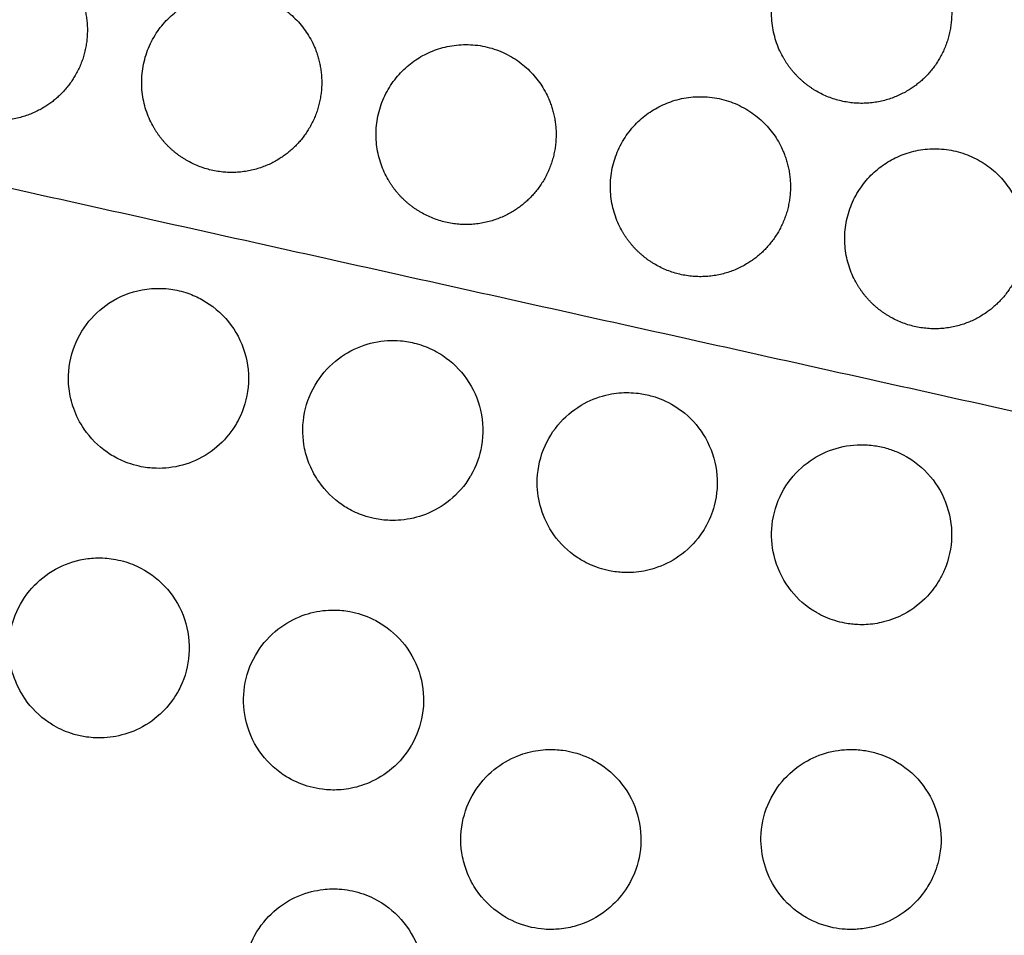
# Model space of a CAD drawing. Header units: millimetres. Extents: x -125 to 375, y 0 to 433.
# Tile 46 of 50: x 278 to 311, y 213 to 244. Entities that reach past the tile are written whole.
import ezdxf

# ---------------------------------------------------------------- set-up
doc = ezdxf.new("R2010")
doc.units = ezdxf.units.MM
doc.layers.add('Layer 01', color=18, linetype='Continuous', true_color=0x000000)

msp = doc.modelspace()

# ---------------------------------------------------------------- linework, layer by layer
at = {"layer": 'Layer 01'}
for points in [[(250, 433.013, 76), (312.5, 324.76, 76), (375, 216.506, 76)], [(375, 216.506), (312.5, 324.76), (250, 433.013)], [(375, 216.506, 76), (287.653, 235.936, 83.178), (200.305, 255.366, 90.355)], [(375, 216.506, 76), (287.653, 197.076, 83.178), (200.305, 177.646, 90.355)], [(375, 216.506, 76), (312.5, 108.253, 76), (250, 0, 76)], [(250, 0), (312.5, 108.253), (375, 216.506)]]:
    msp.add_open_spline(points, degree=2, dxfattribs=at)
at = {"layer": 'Layer 01', "extrusion": (0.093728, 0.054114, 0.994126)}
for points in [[(303.211, 242.544, 81.351), (301.711, 245.142, 81.351), (304.309, 246.642, 81.024), (306.907, 248.142, 80.698), (308.407, 245.544, 80.698), (309.273, 244.044, 80.698), (308.407, 242.544, 80.861)], [(274.412, 241.977, 84.097), (272.912, 244.575, 84.097), (275.51, 246.075, 83.771), (278.108, 247.575, 83.444), (279.608, 244.977, 83.444), (280.474, 243.477, 83.444), (279.608, 241.977, 83.607)], [(282.221, 240.24, 83.455), (280.721, 242.838, 83.455), (283.319, 244.338, 83.129), (285.917, 245.838, 82.802), (287.417, 243.24, 82.802), (288.283, 241.74, 82.802), (287.417, 240.24, 82.966)], [(290.03, 238.503, 82.814), (288.53, 241.101, 82.814), (291.128, 242.601, 82.487), (293.726, 244.101, 82.161), (295.226, 241.503, 82.161), (296.092, 240.003, 82.161), (295.226, 238.503, 82.324)], [(297.839, 236.766, 82.172), (296.339, 239.364, 82.172), (298.937, 240.864, 81.845), (301.535, 242.364, 81.519), (303.035, 239.766, 81.519), (303.901, 238.266, 81.519), (303.035, 236.766, 81.682)], [(305.648, 235.029, 81.53), (304.148, 237.627, 81.53), (306.746, 239.127, 81.204), (309.344, 240.627, 80.877), (310.844, 238.029, 80.877), (311.71, 236.529, 80.877), (310.844, 235.029, 81.04)]]:
    msp.add_rational_spline(points, [1, 0.707106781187, 1, 0.707106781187, 1, 0.807007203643, 0.868347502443], degree=2, knots=[0, 0, 0, 6.017726, 6.017726, 12.035452, 12.035452, 16.000643, 16.000643, 16.000643], dxfattribs=at)
at = {"layer": 'Layer 01', "extrusion": (-0.093728, -0.054114, -0.994126)}
for points in [[(304.309, 241.446, 81.307), (303.613, 241.848, 81.351), (303.211, 242.544, 81.351)], [(283.319, 239.142, 83.412), (282.623, 239.544, 83.455), (282.221, 240.24, 83.455)], [(291.128, 237.405, 82.77), (290.432, 237.807, 82.814), (290.03, 238.503, 82.814)], [(298.937, 235.668, 82.128), (298.241, 236.07, 82.172), (297.839, 236.766, 82.172)], [(306.746, 233.931, 81.487), (306.05, 234.333, 81.53), (305.648, 235.029, 81.53)]]:
    msp.add_rational_spline(points, [0.868347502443, 0.900099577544, 1], degree=2, dxfattribs=at)
for points in [[(308.407, 242.544, 80.861), (308.005, 241.848, 80.937), (307.309, 241.446, 81.024), (305.809, 240.58, 81.213), (304.309, 241.446, 81.307)], [(279.608, 241.977, 83.607), (279.206, 241.281, 83.683), (278.51, 240.879, 83.771), (277.01, 240.013, 83.959), (275.51, 240.879, 84.053)], [(287.417, 240.24, 82.966), (287.015, 239.544, 83.041), (286.319, 239.142, 83.129), (284.819, 238.276, 83.317), (283.319, 239.142, 83.412)], [(295.226, 238.503, 82.324), (294.824, 237.807, 82.4), (294.128, 237.405, 82.487), (292.628, 236.539, 82.676), (291.128, 237.405, 82.77)], [(303.035, 236.766, 81.682), (302.633, 236.07, 81.758), (301.937, 235.668, 81.845), (300.437, 234.802, 82.034), (298.937, 235.668, 82.128)], [(310.844, 235.029, 81.04), (310.442, 234.333, 81.116), (309.746, 233.931, 81.204), (308.246, 233.065, 81.392), (306.746, 233.931, 81.487)]]:
    msp.add_rational_spline(points, [0.868347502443, 0.900099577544, 1, 0.807007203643, 0.868347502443], degree=2, knots=[16.000643, 16.000643, 16.000643, 18.053177, 18.053177, 21.530077, 21.530077, 21.530077], dxfattribs=at)
at = {"layer": 'Layer 01'}
for points, knots in [([(279.901, 230.187, 84.152), (279.756, 230.398, 84.157), (279.64, 230.628, 84.159), (279.477, 231.083, 84.157), (279.425, 231.306, 84.153), (279.354, 231.921, 84.136), (279.386, 232.315, 84.117), (279.593, 233.047, 84.068), (279.758, 233.381, 84.038), (280.187, 233.954, 83.973), (280.441, 234.193, 83.938), (281.067, 234.604, 83.861), (281.444, 234.755, 83.819), (282.043, 234.865, 83.758), (282.249, 234.881, 83.738), (282.568, 234.873, 83.709), (282.681, 234.864, 83.699), (282.884, 234.835, 83.681), (282.974, 234.819, 83.674), (283.164, 234.774, 83.658), (283.264, 234.745, 83.65), (283.521, 234.656, 83.631), (283.675, 234.588, 83.62), (284.167, 234.318, 83.587), (284.47, 234.063, 83.571), (284.957, 233.458, 83.554), (285.138, 233.115, 83.553), (285.365, 232.369, 83.566), (285.404, 231.972, 83.579), (285.327, 231.204, 83.618), (285.22, 230.84, 83.643), (285.025, 230.462, 83.675), (285.002, 230.419, 83.679), (284.977, 230.377, 83.682)], [-17.625694, -17.625694, -17.625694, -17.625694, -16.855368, -16.855368, -16.171098, -16.171098, -14.992124, -14.992124, -13.878183, -13.878183, -12.832259, -12.832259, -11.615664, -11.615664, -10.993021, -10.993021, -10.651579, -10.651579, -10.375665, -10.375665, -10.06249, -10.06249, -9.55527, -9.55527, -8.374199, -8.374199, -7.219089, -7.219089, -6.02993, -6.02993, -4.895408, -4.895408, -4.748092, -4.748092, -4.748092, -4.748092]), ([(287.728, 228.423, 83.503), (287.605, 228.599, 83.508), (287.502, 228.788, 83.511), (287.345, 229.163, 83.512), (287.289, 229.347, 83.51), (287.178, 229.885, 83.501), (287.169, 230.244, 83.488), (287.281, 230.968, 83.449), (287.407, 231.326, 83.422), (287.775, 231.956, 83.362), (288.005, 232.227, 83.328), (288.53, 232.661, 83.26), (288.814, 232.826, 83.226), (289.406, 233.052, 83.161), (289.708, 233.117, 83.13), (290.155, 233.143, 83.087), (290.297, 233.141, 83.074), (290.53, 233.121, 83.053), (290.621, 233.11, 83.045), (290.795, 233.079, 83.03), (290.879, 233.06, 83.023), (291.067, 233.01, 83.008), (291.172, 232.976, 83), (291.478, 232.857, 82.978), (291.673, 232.756, 82.964), (292.163, 232.428, 82.934), (292.43, 232.167, 82.922), (292.866, 231.547, 82.91), (293.025, 231.19, 82.911), (293.202, 230.423, 82.928), (293.213, 230.019, 82.944), (293.084, 229.278, 82.985), (292.962, 228.944, 83.009), (292.787, 228.64, 83.036)], [-17.652135, -17.652135, -17.652135, -17.652135, -17.006778, -17.006778, -16.428733, -16.428733, -15.356325, -15.356325, -14.223446, -14.223446, -13.156297, -13.156297, -12.168739, -12.168739, -11.242014, -11.242014, -10.814866, -10.814866, -10.5377, -10.5377, -10.280647, -10.280647, -9.948915, -9.948915, -9.290157, -9.290157, -8.175171, -8.175171, -7.011062, -7.011062, -5.807849, -5.807849, -4.746492, -4.746492, -4.746492, -4.746492]), ([(295.554, 226.661, 82.853), (295.365, 226.927, 82.861), (295.22, 227.222, 82.865), (295.043, 227.809, 82.861), (295, 228.093, 82.855), (294.995, 228.764, 82.83), (295.066, 229.145, 82.809), (295.34, 229.84, 82.756), (295.533, 230.151, 82.725), (296.004, 230.669, 82.66), (296.271, 230.879, 82.626), (296.826, 231.18, 82.561), (297.103, 231.281, 82.53), (297.609, 231.385, 82.478), (297.832, 231.406, 82.457), (298.16, 231.4, 82.426), (298.265, 231.392, 82.417), (298.446, 231.37, 82.401), (298.523, 231.357, 82.395), (298.68, 231.325, 82.382), (298.759, 231.305, 82.375), (298.954, 231.249, 82.36), (299.068, 231.208, 82.351), (299.444, 231.046, 82.324), (299.692, 230.895, 82.308), (300.19, 230.482, 82.281), (300.423, 230.205, 82.272), (300.795, 229.554, 82.267), (300.921, 229.18, 82.271), (301.023, 228.404, 82.294), (300.997, 228.009, 82.312), (300.829, 227.375, 82.351), (300.727, 227.13, 82.369), (300.596, 226.902, 82.388)], [-17.681556, -17.681556, -17.681556, -17.681556, -16.699958, -16.699958, -15.840114, -15.840114, -14.682003, -14.682003, -13.588131, -13.588131, -12.56771, -12.56771, -11.681792, -11.681792, -11.007528, -11.007528, -10.691047, -10.691047, -10.45535, -10.45535, -10.209413, -10.209413, -9.844071, -9.844071, -8.975849, -8.975849, -7.895898, -7.895898, -6.721324, -6.721324, -5.541707, -5.541707, -4.745914, -4.745914, -4.745914, -4.745914]), ([(284.977, 230.377, 83.682), (284.827, 230.115, 83.706), (284.637, 229.878, 83.732), (284.178, 229.454, 83.789), (283.906, 229.274, 83.82), (283.33, 229.015, 83.881), (283.032, 228.932, 83.911), (282.587, 228.881, 83.953), (282.447, 228.874, 83.966), (282.21, 228.88, 83.987), (282.112, 228.887, 83.996), (281.922, 228.91, 84.012), (281.829, 228.926, 84.02), (281.611, 228.974, 84.038), (281.486, 229.01, 84.048), (281.196, 229.114, 84.071), (281.034, 229.189, 84.083), (280.879, 229.279, 84.094)], [-4.748092, -4.748092, -4.748092, -4.748092, -3.836888, -3.836888, -2.859048, -2.859048, -1.930399, -1.930399, -1.507263, -1.507263, -1.213056, -1.213056, -0.928767, -0.928767, -0.538969, -0.538969, 0, 0, 0, 0]), ([(280.879, 229.279, 84.094), (280.808, 229.32, 84.099), (280.739, 229.364, 84.104), (280.369, 229.62, 84.129), (280.108, 229.883, 84.144), (279.901, 230.187, 84.152)], [-1.354072, -1.354072, -1.354072, -1.354072, -1.106552, -1.106552, 0, 0, 0, 0]), ([(303.378, 224.904, 82.201), (303.147, 225.223, 82.212), (302.981, 225.584, 82.216), (302.809, 226.302, 82.208), (302.787, 226.648, 82.199), (302.865, 227.366, 82.166), (302.977, 227.73, 82.142), (303.318, 228.378, 82.085), (303.539, 228.661, 82.053), (304.047, 229.117, 81.986), (304.326, 229.295, 81.953), (304.918, 229.548, 81.887), (305.227, 229.626, 81.854), (305.695, 229.667, 81.809), (305.849, 229.669, 81.795), (306.086, 229.654, 81.774), (306.169, 229.645, 81.766), (306.319, 229.622, 81.753), (306.387, 229.609, 81.748), (306.531, 229.578, 81.736), (306.607, 229.558, 81.73), (306.81, 229.496, 81.714), (306.934, 229.449, 81.704), (307.414, 229.229, 81.67), (307.738, 228.995, 81.651), (308.263, 228.429, 81.628), (308.465, 228.106, 81.624), (308.745, 227.388, 81.628), (308.814, 226.996, 81.637), (308.798, 226.222, 81.668), (308.718, 225.847, 81.689), (308.522, 225.383, 81.722), (308.466, 225.272, 81.73), (308.405, 225.165, 81.739)], [-17.711719, -17.711719, -17.711719, -17.711719, -16.526724, -16.526724, -15.492057, -15.492057, -14.354394, -14.354394, -13.281978, -13.281978, -12.290023, -12.290023, -11.334629, -11.334629, -10.87087, -10.87087, -10.618624, -10.618624, -10.411326, -10.411326, -10.173733, -10.173733, -9.772812, -9.772812, -8.583447, -8.583447, -7.449438, -7.449438, -6.263599, -6.263599, -5.119654, -5.119654, -4.746429, -4.746429, -4.746429, -4.746429]), ([(288.688, 227.541, 83.445), (288.624, 227.578, 83.449), (288.562, 227.618, 83.454), (288.199, 227.865, 83.479), (287.937, 228.123, 83.494), (287.728, 228.423, 83.503)], [-1.321452, -1.321452, -1.321452, -1.321452, -1.098492, -1.098492, 0, 0, 0, 0]), ([(292.787, 228.64, 83.036), (292.777, 228.623, 83.037), (292.768, 228.607, 83.039), (292.58, 228.296, 83.067), (292.353, 228.034, 83.097), (291.841, 227.616, 83.157), (291.566, 227.456, 83.188), (291.01, 227.241, 83.245), (290.737, 227.177, 83.271), (290.335, 227.141, 83.309), (290.212, 227.137, 83.32), (290.001, 227.144, 83.339), (289.913, 227.151, 83.346), (289.739, 227.172, 83.362), (289.652, 227.187, 83.369), (289.446, 227.23, 83.386), (289.327, 227.263, 83.396), (289.029, 227.366, 83.42), (288.854, 227.446, 83.433), (288.688, 227.541, 83.445)], [-4.746492, -4.746492, -4.746492, -4.746492, -4.690487, -4.690487, -3.650456, -3.650456, -2.695955, -2.695955, -1.85185, -1.85185, -1.479406, -1.479406, -1.213621, -1.213621, -0.9503, -0.9503, -0.577051, -0.577051, 0, 0, 0, 0]), ([(300.596, 226.902, 82.388), (300.546, 226.816, 82.396), (300.492, 226.733, 82.404), (300.237, 226.378, 82.439), (299.996, 226.139, 82.468), (299.469, 225.77, 82.527), (299.193, 225.634, 82.556), (298.675, 225.47, 82.608), (298.441, 225.426, 82.63), (298.097, 225.402, 82.661), (297.989, 225.4, 82.671), (297.802, 225.408, 82.688), (297.723, 225.414, 82.695), (297.564, 225.433, 82.709), (297.483, 225.446, 82.715), (297.288, 225.485, 82.732), (297.173, 225.516, 82.741), (296.865, 225.617, 82.766), (296.676, 225.701, 82.781), (296.498, 225.804, 82.794)], [-4.745914, -4.745914, -4.745914, -4.745914, -4.44527, -4.44527, -3.428527, -3.428527, -2.504292, -2.504292, -1.788621, -1.788621, -1.462597, -1.462597, -1.223977, -1.223977, -0.978769, -0.978769, -0.621488, -0.621488, 0, 0, 0, 0]), ([(296.498, 225.804, 82.794), (296.44, 225.838, 82.798), (296.384, 225.873, 82.802), (296.027, 226.111, 82.827), (295.765, 226.366, 82.843), (295.554, 226.661, 82.853)], [-1.291571, -1.291571, -1.291571, -1.291571, -1.091364, -1.091364, 0, 0, 0, 0]), ([(277.925, 221.201, 84.542), (277.764, 221.438, 84.554), (277.637, 221.696, 84.561), (277.469, 222.215, 84.569), (277.422, 222.471, 84.57), (277.387, 223.111, 84.562), (277.44, 223.492, 84.551), (277.677, 224.194, 84.517), (277.853, 224.511, 84.495), (278.293, 225.05, 84.444), (278.548, 225.272, 84.416), (279.121, 225.624, 84.357), (279.436, 225.751, 84.326), (279.935, 225.859, 84.278), (280.107, 225.882, 84.263), (280.385, 225.893, 84.237), (280.492, 225.892, 84.228), (280.691, 225.879, 84.21), (280.785, 225.868, 84.202), (280.991, 225.835, 84.185), (281.103, 225.811, 84.175), (281.414, 225.724, 84.149), (281.608, 225.647, 84.134), (282.129, 225.375, 84.094), (282.429, 225.136, 84.073), (282.93, 224.554, 84.041), (283.124, 224.214, 84.031), (283.375, 223.467, 84.024), (283.425, 223.066, 84.027), (283.368, 222.297, 84.045), (283.271, 221.936, 84.059), (283.078, 221.529, 84.081), (283.041, 221.46, 84.086), (283.002, 221.391, 84.09)], [-17.611854, -17.611854, -17.611854, -17.611854, -16.751794, -16.751794, -15.971839, -15.971839, -14.824628, -14.824628, -13.741607, -13.741607, -12.729184, -12.729184, -11.710844, -11.710844, -11.188999, -11.188999, -10.868627, -10.868627, -10.585285, -10.585285, -10.23913, -10.23913, -9.611439, -9.611439, -8.467848, -8.467848, -7.300669, -7.300669, -6.098504, -6.098504, -4.982413, -4.982413, -4.744431, -4.744431, -4.744431, -4.744431]), ([(308.405, 225.165, 81.739), (308.291, 224.968, 81.756), (308.154, 224.784, 81.774), (307.777, 224.38, 81.82), (307.519, 224.181, 81.849), (307.013, 223.907, 81.902), (306.778, 223.816, 81.926), (306.346, 223.708, 81.967), (306.153, 223.679, 81.985), (305.866, 223.664, 82.011), (305.773, 223.664, 82.02), (305.61, 223.671, 82.034), (305.54, 223.676, 82.04), (305.396, 223.693, 82.053), (305.322, 223.704, 82.059), (305.138, 223.739, 82.075), (305.028, 223.766, 82.084), (304.706, 223.866, 82.11), (304.5, 223.955, 82.126), (304.307, 224.067, 82.141)], [-4.746429, -4.746429, -4.746429, -4.746429, -4.056664, -4.056664, -3.078721, -3.078721, -2.321349, -2.321349, -1.733451, -1.733451, -1.45309, -1.45309, -1.241115, -1.241115, -1.016346, -1.016346, -0.674549, -0.674549, 0, 0, 0, 0]), ([(304.307, 224.067, 82.141), (304.255, 224.097, 82.144), (304.204, 224.128, 82.148), (303.853, 224.36, 82.173), (303.59, 224.612, 82.19), (303.378, 224.904, 82.201)], [-1.266523, -1.266523, -1.266523, -1.266523, -1.086529, -1.086529, 0, 0, 0, 0]), ([(285.738, 219.458, 83.869), (285.515, 219.784, 83.886), (285.358, 220.151, 83.896), (285.203, 220.889, 83.901), (285.193, 221.251, 83.898), (285.303, 221.971, 83.878), (285.425, 222.323, 83.861), (285.78, 222.943, 83.819), (286.002, 223.212, 83.794), (286.508, 223.643, 83.741), (286.782, 223.81, 83.713), (287.327, 224.033, 83.66), (287.59, 224.101, 83.635), (287.98, 224.148, 83.599), (288.103, 224.155, 83.588), (288.315, 224.154, 83.569), (288.403, 224.149, 83.561), (288.582, 224.133, 83.546), (288.671, 224.12, 83.538), (288.886, 224.08, 83.52), (289.011, 224.049, 83.509), (289.403, 223.923, 83.477), (289.658, 223.798, 83.457), (290.195, 223.435, 83.417), (290.457, 223.178, 83.399), (290.892, 222.559, 83.371), (291.053, 222.197, 83.364), (291.225, 221.434, 83.36), (291.236, 221.039, 83.365), (291.111, 220.302, 83.385), (290.989, 219.963, 83.399), (290.811, 219.654, 83.418)], [-17.620128, -17.620128, -17.620128, -17.620128, -16.432634, -16.432634, -15.351536, -15.351536, -14.241726, -14.241726, -13.19866, -13.19866, -12.237056, -12.237056, -11.42067, -11.42067, -11.050306, -11.050306, -10.782201, -10.782201, -10.510332, -10.510332, -10.122144, -10.122144, -9.269312, -9.269312, -8.171485, -8.171485, -6.993731, -6.993731, -5.818357, -5.818357, -4.743837, -4.743837, -4.743837, -4.743837]), ([(278.904, 220.293, 84.465), (278.842, 220.329, 84.471), (278.781, 220.367, 84.476), (278.409, 220.619, 84.506), (278.138, 220.889, 84.527), (277.925, 221.201, 84.542)], [-1.355496, -1.355496, -1.355496, -1.355496, -1.13951, -1.13951, 0, 0, 0, 0]), ([(283.002, 221.391, 84.09), (282.869, 221.161, 84.105), (282.706, 220.949, 84.122), (282.29, 220.537, 84.163), (282.03, 220.35, 84.188), (281.497, 220.084, 84.238), (281.233, 219.995, 84.262), (280.832, 219.919, 84.298), (280.702, 219.903, 84.31), (280.475, 219.891, 84.33), (280.379, 219.89, 84.339), (280.183, 219.898, 84.356), (280.084, 219.907, 84.365), (279.844, 219.94, 84.386), (279.704, 219.97, 84.398), (279.335, 220.078, 84.429), (279.112, 220.173, 84.448), (278.904, 220.293, 84.465)], [-4.744431, -4.744431, -4.744431, -4.744431, -3.941593, -3.941593, -2.981107, -2.981107, -2.144759, -2.144759, -1.750069, -1.750069, -1.458893, -1.458893, -1.159712, -1.159712, -0.727755, -0.727755, 0, 0, 0, 0]), ([(290.811, 219.654, 83.418), (290.808, 219.649, 83.418), (290.805, 219.644, 83.419), (290.631, 219.347, 83.437), (290.413, 219.087, 83.458), (289.928, 218.674, 83.504), (289.671, 218.516, 83.528), (289.18, 218.305, 83.572), (288.954, 218.238, 83.592), (288.61, 218.178, 83.623), (288.495, 218.165, 83.633), (288.293, 218.154, 83.651), (288.205, 218.153, 83.659), (288.025, 218.159, 83.675), (287.933, 218.166, 83.683), (287.702, 218.195, 83.703), (287.565, 218.222, 83.715), (287.179, 218.326, 83.749), (286.938, 218.426, 83.77), (286.713, 218.556, 83.789)], [-4.743837, -4.743837, -4.743837, -4.743837, -4.725461, -4.725461, -3.709758, -3.709758, -2.805991, -2.805991, -2.097649, -2.097649, -1.750382, -1.750382, -1.486243, -1.486243, -1.206424, -1.206424, -0.785161, -0.785161, 0, 0, 0, 0]), ([(292.974, 214.82, 83.238), (292.857, 214.992, 83.249), (292.758, 215.176, 83.258), (292.606, 215.547, 83.273), (292.55, 215.733, 83.278), (292.437, 216.301, 83.289), (292.436, 216.69, 83.29), (292.576, 217.425, 83.276), (292.708, 217.766, 83.263), (293.075, 218.365, 83.228), (293.3, 218.622, 83.206), (293.803, 219.03, 83.159), (294.07, 219.186, 83.134), (294.574, 219.384, 83.088), (294.801, 219.444, 83.067), (295.14, 219.492, 83.037), (295.249, 219.501, 83.027), (295.438, 219.507, 83.01), (295.519, 219.507, 83.003), (295.683, 219.499, 82.989), (295.767, 219.491, 82.981), (295.972, 219.464, 82.963), (296.093, 219.44, 82.953), (296.491, 219.336, 82.919), (296.758, 219.224, 82.896), (297.314, 218.888, 82.85), (297.588, 218.647, 82.827), (298.054, 218.054, 82.79), (298.234, 217.702, 82.775), (298.448, 216.949, 82.759), (298.48, 216.556, 82.756), (298.394, 215.807, 82.763), (298.289, 215.457, 82.771), (298.101, 215.091, 82.786), (298.077, 215.049, 82.788), (298.053, 215.006, 82.79)], [-17.604938, -17.604938, -17.604938, -17.604938, -16.978812, -16.978812, -16.396562, -16.396562, -15.238516, -15.238516, -14.146709, -14.146709, -13.124464, -13.124464, -12.19617, -12.19617, -11.491025, -11.491025, -11.162166, -11.162166, -10.918637, -10.918637, -10.666026, -10.666026, -10.293953, -10.293953, -9.42539, -9.42539, -8.335692, -8.335692, -7.1571, -7.1571, -5.981763, -5.981763, -4.891605, -4.891605, -4.744821, -4.744821, -4.744821, -4.744821]), ([(302.967, 214.83, 82.355), (302.788, 215.095, 82.372), (302.653, 215.386, 82.385), (302.487, 215.979, 82.402), (302.449, 216.274, 82.405), (302.463, 216.943, 82.404), (302.541, 217.31, 82.396), (302.817, 217.978, 82.369), (303.007, 218.276, 82.351), (303.462, 218.772, 82.307), (303.718, 218.974, 82.283), (304.256, 219.272, 82.232), (304.53, 219.375, 82.207), (304.956, 219.468, 82.168), (305.098, 219.489, 82.156), (305.322, 219.505, 82.136), (305.404, 219.507, 82.128), (305.554, 219.506, 82.115), (305.623, 219.502, 82.109), (305.772, 219.491, 82.096), (305.853, 219.481, 82.089), (306.07, 219.446, 82.07), (306.206, 219.414, 82.058), (306.715, 219.257, 82.015), (307.066, 219.068, 81.986), (307.661, 218.574, 81.937), (307.905, 218.278, 81.918), (308.277, 217.598, 81.889), (308.396, 217.218, 81.88), (308.478, 216.449, 81.873), (308.447, 216.069, 81.876), (308.278, 215.46, 81.889), (308.179, 215.226, 81.896), (308.053, 215.006, 81.906)], [-17.595321, -17.595321, -17.595321, -17.595321, -16.63357, -16.63357, -15.744055, -15.744055, -14.623431, -14.623431, -13.56882, -13.56882, -12.594636, -12.594636, -11.713731, -11.713731, -11.280947, -11.280947, -11.03529, -11.03529, -10.827478, -10.827478, -10.582434, -10.582434, -10.163121, -10.163121, -8.974714, -8.974714, -7.831828, -7.831828, -6.644235, -6.644235, -5.508074, -5.508074, -4.744052, -4.744052, -4.744052, -4.744052]), ([(286.713, 218.556, 83.789), (286.653, 218.591, 83.794), (286.594, 218.627, 83.799), (286.223, 218.877, 83.83), (285.952, 219.146, 83.852), (285.738, 219.458, 83.869)], [-1.348677, -1.348677, -1.348677, -1.348677, -1.140419, -1.140419, 0, 0, 0, 0]), ([(298.053, 215.006, 82.79), (297.909, 214.758, 82.801), (297.731, 214.531, 82.816), (297.246, 214.07, 82.855), (296.922, 213.862, 82.882), (296.393, 213.651, 82.927), (296.212, 213.597, 82.943), (295.93, 213.543, 82.967), (295.832, 213.529, 82.976), (295.655, 213.512, 82.991), (295.576, 213.508, 82.998), (295.408, 213.505, 83.013), (295.32, 213.508, 83.021), (295.091, 213.525, 83.041), (294.95, 213.546, 83.054), (294.51, 213.642, 83.094), (294.221, 213.754, 83.12), (293.955, 213.908, 83.145)], [-4.744821, -4.744821, -4.744821, -4.744821, -3.880391, -3.880391, -2.729592, -2.729592, -2.162233, -2.162233, -1.863688, -1.863688, -1.624829, -1.624829, -1.358948, -1.358948, -0.930518, -0.930518, 0, 0, 0, 0]), ([(308.053, 215.006, 81.906), (308.005, 214.923, 81.91), (307.953, 214.842, 81.914), (307.709, 214.501, 81.934), (307.481, 214.271, 81.952), (306.971, 213.899, 81.994), (306.695, 213.757, 82.017), (306.256, 213.611, 82.054), (306.108, 213.574, 82.067), (305.875, 213.535, 82.087), (305.792, 213.524, 82.094), (305.64, 213.511, 82.107), (305.571, 213.508, 82.114), (305.423, 213.505, 82.127), (305.343, 213.507, 82.134), (305.13, 213.521, 82.153), (304.997, 213.538, 82.165), (304.544, 213.629, 82.206), (304.237, 213.745, 82.234), (303.955, 213.908, 82.261)], [-4.744052, -4.744052, -4.744052, -4.744052, -4.453949, -4.453949, -3.48424, -3.48424, -2.552248, -2.552248, -2.091154, -2.091154, -1.839016, -1.839016, -1.631006, -1.631006, -1.391722, -1.391722, -0.986132, -0.986132, 0, 0, 0, 0]), ([(285.734, 210.168, 83.825), (285.571, 210.408, 83.844), (285.443, 210.67, 83.859), (285.272, 211.206, 83.883), (285.225, 211.475, 83.891), (285.201, 212.119, 83.902), (285.256, 212.49, 83.901), (285.493, 213.173, 83.887), (285.665, 213.482, 83.874), (286.092, 214.005, 83.841), (286.336, 214.222, 83.821), (286.879, 214.564, 83.775), (287.172, 214.69, 83.749), (287.607, 214.8, 83.711), (287.738, 214.824, 83.7), (287.959, 214.849, 83.681), (288.05, 214.855, 83.673), (288.229, 214.86, 83.657), (288.316, 214.858, 83.649), (288.523, 214.845, 83.631), (288.641, 214.83, 83.62), (288.998, 214.764, 83.588), (289.232, 214.691, 83.567), (289.793, 214.435, 83.516), (290.102, 214.219, 83.488), (290.635, 213.671, 83.437), (290.851, 213.34, 83.415), (291.144, 212.61, 83.381), (291.217, 212.218, 83.37), (291.208, 211.457, 83.36), (291.137, 211.094, 83.361), (290.948, 210.617, 83.369), (290.884, 210.485, 83.373), (290.811, 210.359, 83.377)], [-17.612638, -17.612638, -17.612638, -17.612638, -16.738663, -16.738663, -15.921047, -15.921047, -14.80101, -14.80101, -13.747208, -13.747208, -12.769299, -12.769299, -11.81357, -11.81357, -11.414628, -11.414628, -11.139965, -11.139965, -10.876025, -10.876025, -10.515195, -10.515195, -9.780623, -9.780623, -8.653554, -8.653554, -7.476316, -7.476316, -6.287819, -6.287819, -5.187127, -5.187127, -4.745304, -4.745304, -4.745304, -4.745304]), ([(293.955, 213.908, 83.145), (293.896, 213.942, 83.15), (293.838, 213.979, 83.156), (293.463, 214.23, 83.191), (293.189, 214.503, 83.217), (292.974, 214.82, 83.238)], [-1.360742, -1.360742, -1.360742, -1.360742, -1.154119, -1.154119, 0, 0, 0, 0]), ([(303.955, 213.908, 82.261), (303.892, 213.944, 82.266), (303.831, 213.983, 82.272), (303.454, 214.238, 82.308), (303.181, 214.512, 82.334), (302.967, 214.83, 82.355)], [-1.37275, -1.37275, -1.37275, -1.37275, -1.154138, -1.154138, 0, 0, 0, 0])]:
    msp.add_open_spline(points, degree=3, knots=knots, dxfattribs=at)

doc.saveas('drawing.dxf')
